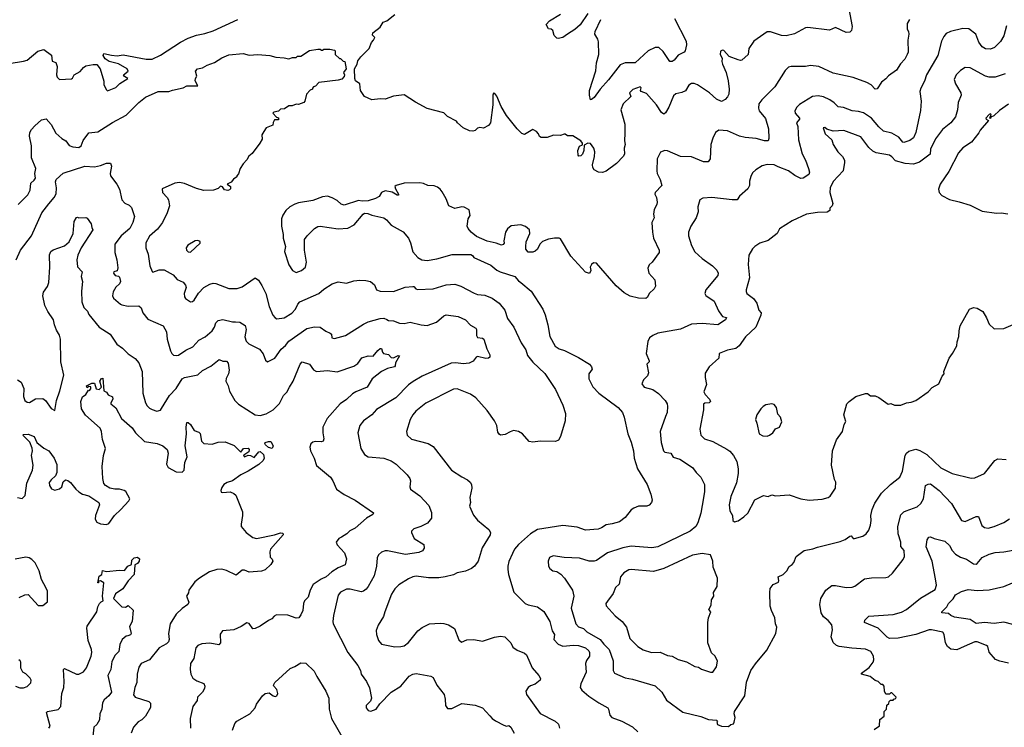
# Model space of a CAD drawing. Extents: x 1863017 to 1989460, y 394564 to 532820.
# Tile 107 of 213: x 1899903 to 1908100, y 503903 to 509794. Entities that reach past the tile are written whole.
import ezdxf

# ---------------------------------------------------------------- set-up
doc = ezdxf.new("R2010")
doc.units = 0

msp = doc.modelspace()

# ---------------------------------------------------------------- linework, layer by layer
at = {"layer": '0CON10XD'}
for points in [[(1906807.1, 509885), (1906833.8, 509736.2), (1906828.8, 509705), (1906815, 509690), (1906785, 509688), (1906695, 509728.8), (1906645, 509706.2), (1906465, 509728.6), (1906446, 509726), (1906354.6, 509675.4), (1906285, 509660), (1906245, 509662.5), (1906155, 509692.9), (1906127.3, 509692.7), (1906013.8, 509615), (1905974, 509555), (1905968.8, 509505), (1905915, 509456.7), (1905905, 509453.3), (1905885, 509458.8), (1905808.8, 509488.8), (1905765, 509536.7), (1905755, 509540), (1905737, 509533), (1905734, 509505), (1905751.2, 509475), (1905749.2, 509445), (1905754.5, 509424.5), (1905785.8, 509354.2), (1905801.9, 509285), (1905809.4, 509215), (1905807.1, 509175), (1905797, 509153), (1905775, 509130), (1905745, 509113.3), (1905705, 509131.9), (1905645, 509184.6), (1905545, 509252.5), (1905517, 509263), (1905495, 509261.9), (1905475, 509248), (1905445, 509202.5), (1905415, 509188.6), (1905365, 509177.5), (1905345, 509161.2), (1905307.5, 509065), (1905280.5, 509019.5), (1905265, 509008.8), (1905245, 509021.2), (1905204.3, 509085), (1905120.9, 509180.9), (1905077, 509197), (1905072.5, 509205), (1905076.4, 509226.4), (1905070, 509235), (1905007, 509213), (1904980, 509185), (1904990, 509155), (1904928, 509095), (1904908, 509045), (1904941.9, 508925), (1904940.6, 508850.6), (1904937.8, 508785), (1904942.9, 508755), (1904934.3, 508725), (1904937.1, 508675), (1904927.5, 508655), (1904873, 508597), (1904785, 508534), (1904755, 508522.2), (1904722.5, 508525), (1904686.7, 508545), (1904674.3, 508564.3), (1904672.5, 508585), (1904689.2, 508655), (1904692, 508695), (1904683.3, 508725), (1904655, 508762.5), (1904633.6, 508766.4), (1904601.7, 508748.3), (1904600, 508705), (1904590, 508675), (1904575, 508660), (1904558.3, 508658.3), (1904552.5, 508665), (1904550, 508705), (1904565, 508740), (1904588.3, 508751.7), (1904590, 508765), (1904575, 508786.7), (1904507.7, 508827.7), (1904465, 508826.7), (1904445, 508840), (1904435, 508840), (1904405, 508830), (1904347, 508833), (1904295, 508812.5), (1904243.9, 508813.9), (1904230.7, 508820.7), (1904222.5, 508845), (1904205, 508862.5), (1904175, 508880), (1904105, 508837.5), (1904085, 508847.5), (1904045, 508886.7), (1903957, 508997), (1903912.1, 509072.1), (1903875, 509157.5), (1903859.3, 509179.3), (1903848.3, 509181.7), (1903841.2, 509165), (1903841.2, 509085), (1903822.5, 508935), (1903805, 508912.5), (1903765, 508890), (1903735, 508897.5), (1903715, 508890), (1903695, 508872.5), (1903675, 508867.5), (1903648.3, 508868.3), (1903595, 508892.5), (1903547.5, 508935), (1903539.3, 508949.3), (1903465, 508987.5), (1903435, 509017.5), (1903295, 509053.8), (1903197.7, 509107.7), (1903105, 509170), (1903015, 509158.8), (1902945, 509133.3), (1902905, 509136.7), (1902835, 509127.5), (1902772.5, 509155), (1902740, 509205), (1902735, 509260), (1902700, 509285), (1902692.5, 509305), (1902690, 509385), (1902712.5, 509425), (1902718.3, 509451.7), (1902742.5, 509485), (1902812.5, 509555), (1902832.5, 509605), (1902850, 509625), (1902860, 509645), (1902840, 509665), (1902842.5, 509685), (1902905, 509732.5), (1902930, 509775), (1902960, 509785), (1903025, 509837.5)], [(1899815, 509430.8), (1899935, 509448.6), (1899965, 509458.1), (1900055, 509533.3), (1900105, 509545.8), (1900168.8, 509498.8), (1900175, 509450), (1900205, 509437.5), (1900215.8, 509404.2), (1900210, 509335), (1900216.4, 509316.4), (1900235, 509297.5), (1900335, 509302.5), (1900343, 509307), (1900357.5, 509335), (1900406.4, 509363.6), (1900433.6, 509396.4), (1900455, 509410), (1900515, 509422.5), (1900545, 509420), (1900573.9, 509383.9), (1900603, 509283), (1900602.5, 509255), (1900623, 509213), (1900635, 509202.5), (1900705, 509228.8), (1900738.3, 509261.7), (1900804, 509305), (1900775, 509320.8), (1900767.5, 509335), (1900806.2, 509365), (1900798, 509385), (1900725, 509427.3), (1900647.5, 509445), (1900615, 509467.5), (1900597.5, 509495), (1900605, 509512.5), (1900668.1, 509498.1), (1900715, 509493.9), (1900765, 509500.9), (1900955, 509464.8), (1901005, 509466.9), (1901075, 509500), (1901242.4, 509607.6), (1901305, 509640.6), (1901375, 509665.6), (1901445, 509678.9), (1901515, 509702.2), (1901718.8, 509795)], [(1907310, 509795), (1907292.5, 509762.5), (1907291.2, 509715), (1907302, 509695), (1907304.2, 509675), (1907296, 509625), (1907300, 509525), (1907292, 509505), (1907272, 509465), (1907235, 509426.2), (1907202, 509375), (1907135, 509326.2), (1907115, 509301.2), (1907077.3, 509272.7), (1907042.5, 509217.5), (1907025, 509215.8), (1906991.7, 509251.7), (1906955, 509272.5), (1906842.4, 509312.4), (1906675, 509349.1), (1906555, 509405.7), (1906487, 509413), (1906445, 509404.3), (1906326.1, 509403.9), (1906305, 509398.8), (1906275, 509371.2), (1906189.2, 509235), (1906082.4, 509127.6), (1906057.5, 509095), (1906053, 509057), (1906060, 509035), (1906110.9, 508970.9), (1906136.9, 508885), (1906140, 508805), (1906134.2, 508785.8), (1906105, 508784.5), (1906035, 508806.2), (1905943.6, 508813.6), (1905895, 508825.6), (1905795, 508869.4), (1905725, 508874), (1905695.9, 508854.1), (1905672.7, 508807.3), (1905657.1, 508755), (1905652.5, 508635), (1905635, 508612), (1905595, 508610.6), (1905495, 508651.5), (1905405, 508654), (1905295, 508702.5), (1905275, 508704), (1905238.3, 508691.7), (1905210.8, 508635), (1905207.5, 508535), (1905210, 508515), (1905236, 508465), (1905249.2, 508415), (1905193.8, 508355), (1905191.7, 508341.7), (1905204, 508314), (1905210.6, 508275), (1905207.1, 508255), (1905186.6, 508213.4), (1905180, 508175), (1905184.3, 508145), (1905167.1, 508105), (1905171.4, 508025), (1905180, 507975), (1905225.8, 507875.8), (1905226.2, 507855), (1905170, 507775), (1905145, 507752.5), (1905133.3, 507725), (1905141.2, 507685), (1905189.5, 507629.5), (1905197, 507577), (1905185, 507552.5), (1905142.5, 507515), (1905130, 507485), (1905115, 507473.8), (1905055, 507476.7), (1904985, 507492), (1904935, 507520), (1904869.3, 507579.3), (1904705, 507766.7), (1904680.7, 507769.3), (1904662.5, 507755), (1904652.5, 507735), (1904657.5, 507705), (1904647.5, 507682.5), (1904615, 507692.5), (1904492.5, 507825), (1904405, 507970), (1904395, 507976), (1904355, 507976.2), (1904306.7, 507966.7), (1904255, 507946.7), (1904233.3, 507925), (1904213.3, 507885), (1904195, 507867.5), (1904175, 507857.5), (1904135, 507860), (1904117.5, 507885), (1904117.5, 507905), (1904120, 507945), (1904151.2, 508015), (1904146.2, 508045), (1904115, 508073.8), (1904075, 508086), (1903995, 508078.8), (1903965, 508053.3), (1903948.8, 508025), (1903933, 507953), (1903937.5, 507935), (1903927, 507923), (1903915, 507917.5), (1903870, 507935), (1903795, 507950), (1903705, 507988), (1903661.2, 508025), (1903636.2, 508055), (1903628.8, 508075), (1903630, 508095), (1903637.5, 508135), (1903652.5, 508165), (1903645, 508210), (1903603, 508233), (1903585, 508236.2), (1903525, 508223.3), (1903475, 508243.3), (1903455, 508302.5), (1903421.2, 508361.2), (1903405, 508383.8), (1903381.2, 508401.2), (1903355, 508410.8), (1903300, 508415), (1903265, 508431.2), (1903235, 508436.2), (1903105, 508433.3), (1903036.1, 508413.9), (1903026.7, 508405), (1903032, 508385), (1903057.5, 508342.5), (1903057.5, 508332.5), (1903046.7, 508333.3), (1903005, 508356.9), (1902945, 508369.2), (1902916.7, 508355), (1902895, 508323.3), (1902865, 508306.7), (1902803.6, 508286.4), (1902755, 508283.3), (1902725, 508290), (1902605, 508250), (1902579.3, 508259.3), (1902545, 508288.8), (1902505, 508312), (1902465, 508324.2), (1902425, 508320.8), (1902345, 508290), (1902225, 508269.2), (1902195, 508258), (1902153.3, 508235), (1902120, 508205), (1902094.1, 508165.9), (1902083.8, 508135), (1902082, 508075), (1902095.8, 508005.8), (1902096, 507975), (1902117, 507907), (1902108.6, 507865), (1902143.4, 507753.4), (1902175.8, 507705.8), (1902205, 507690), (1902250, 507705), (1902284, 507735), (1902290.8, 507775), (1902274.2, 507875), (1902273.6, 507963.6), (1902296.7, 507995), (1902357.5, 508055), (1902385, 508072.5), (1902403.6, 508076.4), (1902555, 508052.5), (1902635, 508058), (1902686.7, 508085), (1902763.9, 508176.1), (1902775, 508182.5), (1902801.7, 508181.7), (1902835, 508167.5), (1902935.7, 508145.7), (1902958.3, 508128.3), (1902995, 508083.3), (1903095, 508026.7), (1903140, 507975), (1903156.4, 507936.4), (1903175, 507862.5), (1903216.7, 507815), (1903252.5, 507795), (1903295, 507790), (1903375, 507801.9), (1903505, 507840.6), (1903658.1, 507838.1), (1903672.3, 507832.3), (1903685, 507814.2), (1903825, 507749.2), (1903875, 507709.2), (1903904.4, 507694.4), (1904025, 507656.2), (1904055, 507621.2), (1904076.5, 507606.5), (1904160, 507535), (1904259.2, 507385), (1904278.3, 507338.3), (1904300, 507255), (1904315.5, 507155.5), (1904362, 507075), (1904395, 507053.1), (1904438.9, 507038.9), (1904555, 506982.5), (1904646.2, 506925), (1904663.8, 506905), (1904668, 506885), (1904640.8, 506845), (1904641.4, 506805), (1904675, 506736.2), (1904723.6, 506683.6), (1904885.6, 506565.6), (1904921.2, 506525), (1904936, 506486), (1904966.2, 506345), (1904995, 506277.5), (1905014.4, 506204.4), (1905019.2, 506145), (1905047.1, 506055), (1905126.2, 505925), (1905158.8, 505845), (1905168.8, 505795), (1905163.3, 505775), (1905145, 505753.3), (1905125, 505743.8), (1905055, 505744.2), (1905015, 505728.1), (1904995, 505712.5), (1904945, 505649.2), (1904897.4, 505612.6), (1904835, 505595.8), (1904785, 505590), (1904746.4, 505563.6), (1904717.9, 505552.1), (1904615, 505543.3), (1904545, 505569.4), (1904425, 505582.5), (1904215, 505549.5), (1904155.7, 505515), (1904055.9, 505424.1), (1904023.5, 505385), (1904005, 505351.2), (1903975, 505282.5), (1903965.8, 505245), (1903966.1, 505216.1), (1903972, 505175), (1904018, 505028), (1904111.2, 504935), (1904135, 504923.1), (1904215, 504905.8), (1904266.8, 504866.8), (1904317.1, 504785), (1904335.6, 504705), (1904355.6, 504675), (1904350, 504635), (1904385, 504595.8), (1904425, 504579.4), (1904515, 504586.4), (1904555, 504583.6), (1904613.8, 504565), (1904640.5, 504540.5), (1904648, 504525), (1904646.2, 504495), (1904621.6, 504458.4), (1904613.7, 504435), (1904618.1, 504361.9), (1904574.4, 504265), (1904569.2, 504235), (1904583.4, 504213.4), (1904641.4, 504161.4), (1904725.6, 504105.6)], [(1904634.3, 509845), (1904569.8, 509750.2), (1904525, 509711.4), (1904465, 509672.5), (1904425, 509646), (1904385, 509636.7), (1904375, 509640), (1904352.3, 509662.3), (1904341.2, 509705), (1904327.5, 509715), (1904305, 509718.8), (1904286.2, 509755), (1904314.6, 509785.4), (1904405, 509840.8)], [(1905354.6, 509804.6), (1905452, 509615), (1905454, 509585), (1905444.1, 509535.9), (1905435, 509523.3), (1905385, 509498.8), (1905352.7, 509457.3), (1905335, 509446.2), (1905315, 509446.7), (1905259.2, 509529.2), (1905225, 509562.9), (1905195, 509563.1), (1905136, 509534), (1905025.8, 509435), (1904943.9, 509436.1), (1904902.2, 509417.8), (1904805, 509293.3), (1904735, 509217.1), (1904685, 509146), (1904665, 509128.8), (1904655, 509127.5), (1904645.6, 509165), (1904645.7, 509205.7), (1904700.5, 509369.5), (1904706.2, 509435), (1904726, 509505), (1904720.9, 509610.9), (1904715, 509632.5), (1904690, 509675), (1904693.8, 509695), (1904742.5, 509795)], [(1908118.2, 509741.8), (1908095, 509658.8), (1908067.8, 509612.2), (1908017.3, 509562.7), (1907985, 509547.9), (1907945, 509550.8), (1907915, 509568.1), (1907887.6, 509607.6), (1907863.8, 509673.8), (1907805, 509717.8), (1907755, 509720.5), (1907652.5, 509695), (1907615, 509678), (1907596, 509655), (1907577.5, 509615), (1907546.7, 509495), (1907452.2, 509335), (1907436.2, 509283.8), (1907404.3, 509225), (1907398.1, 509195), (1907407.1, 509115), (1907403.1, 509036.9), (1907362.5, 508855), (1907345, 508810.6), (1907315, 508789.6), (1907265, 508771.5), (1907255, 508774.4), (1907221.9, 508815), (1907165, 508848.1), (1907095, 508867.1), (1907055, 508901.8), (1906995.3, 508975.3), (1906928, 509018), (1906885, 509030.9), (1906835, 509036.7), (1906762.2, 509062.2), (1906717.9, 509067.9), (1906685, 509102.5), (1906648, 509128), (1906595, 509150.6), (1906550.9, 509160.9), (1906504.6, 509155.4), (1906395, 509087.5), (1906372.5, 509065), (1906355.7, 509035), (1906358.6, 509015), (1906394.4, 508975), (1906394.4, 508965), (1906370.5, 508935), (1906382.5, 508905), (1906387.1, 508795), (1906416.6, 508676.6), (1906445.6, 508625), (1906471.4, 508555), (1906478.1, 508525), (1906473.6, 508506.4), (1906426, 508474), (1906405, 508471.8), (1906356.9, 508496.9), (1906305, 508535.4), (1906218.2, 508568.2), (1906185, 508584.5), (1906125, 508588.9), (1906085, 508576.9), (1906032, 508545), (1906005, 508518), (1905990.3, 508489.7), (1905980, 508450), (1905980, 508415), (1905965.8, 508385), (1905896.7, 508325), (1905875.5, 508294.5), (1905835, 508293.2), (1905665, 508313.4), (1905591.3, 508308.7), (1905566.2, 508295), (1905550, 508235), (1905551.2, 508195), (1905536.2, 508145), (1905490, 508075), (1905470, 508025), (1905470.8, 507995), (1905495.7, 507915), (1905525, 507862), (1905584, 507805), (1905672, 507745), (1905707.8, 507707.8), (1905719.4, 507685), (1905714.3, 507665), (1905615.8, 507545), (1905607.5, 507515), (1905615, 507498.8), (1905685, 507451.9), (1905721.2, 507371.2), (1905745, 507333.3), (1905755, 507323.8), (1905786.2, 507315), (1905780, 507295), (1905715, 507254.3), (1905584.5, 507265.5), (1905495, 507258.1), (1905405, 507217.8), (1905215, 507184.2), (1905174.4, 507165.6), (1905146.7, 507145), (1905133.3, 507115), (1905120, 507015), (1905143.8, 506955), (1905142.5, 506945), (1905124.3, 506925), (1905138, 506855), (1905129.7, 506830.3), (1905096.7, 506795), (1905081.7, 506761.7), (1905102.5, 506735), (1905174.3, 506714.3), (1905222.6, 506682.6), (1905277.5, 506625), (1905294.2, 506595), (1905297.5, 506575), (1905292.5, 506525), (1905280.5, 506490.5), (1905234.4, 506365), (1905243.3, 506275), (1905263.1, 506205), (1905275, 506193.8), (1905324.3, 506184.3), (1905343.3, 506153.3), (1905398.8, 506135), (1905503.8, 506065), (1905533.8, 506025), (1905575, 505986.7), (1905604, 505925), (1905604.3, 505865), (1905596.4, 505813.6), (1905574.4, 505685), (1905550, 505605), (1905530.8, 505575), (1905485, 505535.7), (1905215, 505405.6), (1905165, 505398.1), (1904995, 505410), (1904925, 505398.5), (1904796.2, 505355), (1904705, 505291.9), (1904685, 505285.6), (1904645, 505286.7), (1904565, 505310), (1904435, 505315.8), (1904345, 505329.2), (1904314.3, 505315.7), (1904304, 505285), (1904306.2, 505245), (1904316.1, 505226.1), (1904342.5, 505205), (1904375, 505200), (1904408.7, 505178.7), (1904440, 505145), (1904505.4, 505045.4), (1904515.5, 504995), (1904495.5, 504895), (1904533.5, 504765), (1904555, 504738.8), (1904595.7, 504725), (1904625, 504696.7), (1904735.5, 504635), (1904765.4, 504595), (1904811.9, 504551.9), (1904842.8, 504455), (1904842.9, 504375), (1904855, 504354), (1904945, 504314.3), (1905005, 504302.5), (1905195, 504247.5), (1905250, 504195), (1905288.3, 504128.3), (1905425, 504028), (1905575, 503994), (1905637, 503967), (1905705, 503962.5), (1905712.5, 503955), (1905706.7, 503945), (1905712.5, 503925), (1905745, 503912.5), (1905805, 503910)], [(1899890.8, 508255), (1899970, 508335), (1899989.5, 508375), (1899995.5, 508434.5), (1900025, 508457.5), (1900035.6, 508475), (1900028.5, 508515), (1900037.1, 508555), (1900000.6, 508645), (1900001.1, 508745), (1899984.3, 508825), (1899988.6, 508855), (1900000.9, 508879.1), (1900028.3, 508911.7), (1900085, 508961.2), (1900125, 508970), (1900165, 508921.2), (1900205, 508850.8), (1900254, 508805), (1900286.6, 508786.6), (1900315, 508748), (1900345.4, 508735.4), (1900395, 508730), (1900415.6, 508745), (1900430.9, 508789.1), (1900477.8, 508852.2), (1900555, 508861.9), (1900675, 508939.4), (1900790.7, 508999.3), (1900895, 509104.4), (1900950.7, 509149.3), (1901055, 509195.8), (1901145, 509195.6), (1901175, 509208.6), (1901264.1, 509225.9), (1901295.6, 509244.4), (1901386.7, 509243.3), (1901364.2, 509284.2), (1901365.8, 509304.2), (1901376.7, 509325), (1901366.7, 509365), (1901383.3, 509385), (1901425, 509394.2), (1901463.4, 509416.6), (1901525, 509437.5), (1901585, 509475.8), (1901645, 509502.9), (1901765, 509512), (1901815, 509498.8), (1901885, 509503.3), (1901985, 509496.7), (1902035, 509482.5), (1902105, 509477.5), (1902145, 509467.5), (1902175, 509480), (1902205, 509480), (1902215, 509490), (1902245, 509490), (1902315, 509537.5), (1902385, 509550), (1902405, 509550), (1902415, 509540), (1902425, 509540), (1902435, 509550), (1902485, 509550), (1902525, 509540), (1902530, 509535), (1902530, 509505), (1902565, 509470), (1902575, 509470), (1902595, 509450), (1902610, 509445), (1902620, 509385), (1902600, 509355), (1902607.5, 509335), (1902605, 509320), (1902585, 509300), (1902555, 509290), (1902395, 509270), (1902365, 509240), (1902350, 509235), (1902340, 509225), (1902340, 509215), (1902321.7, 509208.3), (1902290, 509175), (1902277.5, 509115), (1902270, 509105), (1902225, 509087.5), (1902205, 509090), (1902171.7, 509078.3), (1902143.6, 509076.4), (1902107, 509053), (1902075, 509050), (1902057, 509033), (1902020, 509025), (1902010, 509015), (1902041.7, 508981.7), (1902058.3, 508978.3), (1902058.3, 508961.7), (1902025, 508960), (1902013, 508937), (1902010, 508915), (1901955, 508892.5), (1901936.7, 508863.3), (1901920, 508835), (1901921.7, 508798.3), (1901902.5, 508765), (1901839.3, 508680.7), (1901810.7, 508659.3), (1901793, 508627), (1901762.5, 508595), (1901740, 508555), (1901725, 508510), (1901710, 508495), (1901710, 508485), (1901683.6, 508466.4), (1901665, 508442.5), (1901630, 508425), (1901658.8, 508405), (1901659.2, 508385), (1901651.1, 508378.9), (1901635, 508373.5), (1901607.8, 508377.8), (1901593, 508403), (1901575, 508407.5), (1901555, 508387.5), (1901516.1, 508373.9), (1901435, 508370.8), (1901375, 508388), (1901275, 508430), (1901235, 508438), (1901195, 508433.8), (1901090, 508385), (1901093.3, 508355), (1901131.2, 508315), (1901141.2, 508295), (1901150, 508245), (1901131.4, 508185), (1901091.4, 508105), (1901049.8, 508050.2), (1900985, 507992), (1900952.6, 507937.4), (1900954.2, 507895.8), (1900972.1, 507842.1), (1900986.2, 507743.8), (1901005, 507697.5), (1901012.3, 507692.3), (1901065, 507711.4), (1901105, 507710.8), (1901180.3, 507670.3), (1901215, 507632.5), (1901265, 507610), (1901284.3, 507585), (1901288.1, 507565), (1901272.5, 507515), (1901275, 507487.5), (1901285, 507472), (1901325, 507446.2), (1901341.7, 507448.3), (1901355, 507458.8), (1901391.7, 507518.3), (1901436, 507565), (1901485, 507592.9), (1901515, 507600), (1901535, 507597.1), (1901645, 507555.6), (1901715, 507555.6), (1901755, 507571.4), (1901865, 507646.2), (1901891.2, 507625), (1901920.3, 507580.3), (1901952.5, 507515), (1901980.6, 507405), (1902010, 507335), (1902030.9, 507310.9), (1902045, 507304), (1902105, 507312), (1902168.9, 507351.1), (1902200.6, 507385), (1902218.6, 507425), (1902235, 507445.8), (1902394.5, 507515.5), (1902435, 507552), (1902505, 507595.8), (1902555, 507611.2), (1902625, 507602), (1902685, 507620.8), (1902735, 507625.8), (1902785, 507624.2), (1902824.2, 507614.2), (1902855.8, 507585.8), (1902873.3, 507545), (1902905, 507532.9), (1903015, 507531.4), (1903112.9, 507567.1), (1903175, 507573.1), (1903185, 507572), (1903202.1, 507552.1), (1903215, 507547.5), (1903345.7, 507554.3), (1903455, 507586.9), (1903525, 507592.5), (1903575, 507575.7), (1903686.8, 507516.8), (1903715, 507507.1), (1903775, 507500.6), (1903836.2, 507475), (1903894.5, 507434.5), (1903942.5, 507375), (1903965, 507306.7), (1904017.5, 507235), (1904078.6, 507105), (1904116.7, 507045), (1904129.8, 506999.8), (1904175, 506942.9), (1904275, 506848), (1904364, 506715), (1904425.8, 506585), (1904446, 506515), (1904444, 506455), (1904405.8, 506324.2), (1904387.7, 506292.3), (1904365, 506283.3), (1904235, 506286.2), (1904175, 506277.5), (1904145, 506282.5), (1904088.8, 506345), (1904056.4, 506366.4), (1904015, 506374.3), (1903987.5, 506362.5), (1903945, 506340.8), (1903906.4, 506336.4), (1903895, 506342.5), (1903885, 506360), (1903876.7, 506415), (1903856.7, 506455), (1903795, 506540), (1903700, 506645), (1903655, 506676.5), (1903545, 506720), (1903515, 506719.4), (1903285, 506602.9), (1903202, 506535), (1903175.8, 506505), (1903154.3, 506465), (1903122.5, 506365), (1903128, 506335), (1903165, 506300.8), (1903304.4, 506264.4), (1903345, 506240), (1903498.8, 506045), (1903585, 505988.8), (1903632.3, 505962.3), (1903653.3, 505945), (1903663.8, 505925), (1903666.1, 505893.9), (1903650, 505815), (1903655.8, 505775), (1903646.7, 505745), (1903680.3, 505670.3), (1903715, 505628.8), (1903809.5, 505549.5), (1903823.3, 505525), (1903818.8, 505505), (1903753.2, 505396.8), (1903719.2, 505285), (1903690, 505245), (1903665, 505224), (1903615, 505204.2), (1903545, 505188.6), (1903515, 505171.9), (1903445, 505154.4), (1903391.7, 505148.3), (1903307, 505147), (1903205, 505160), (1903175, 505154.4), (1903141.2, 505138.8), (1903060.2, 505089.8), (1903025.5, 505054.5), (1902998.3, 505011.7), (1902942.9, 504865), (1902930.8, 504825), (1902887.3, 504752.7), (1902872.3, 504707.7), (1902874, 504675), (1902890.8, 504625), (1902915, 504594), (1903025, 504574.2), (1903075.7, 504574.3), (1903105, 504582.5), (1903139.8, 504610.2), (1903218, 504705), (1903255, 504734.2), (1903315, 504764.2), (1903405, 504770.8), (1903435, 504767.5), (1903472.5, 504755), (1903523.3, 504725), (1903560.5, 504630.5), (1903580.7, 504610.7), (1903625, 504632), (1903685, 504634.2), (1903755, 504620.8), (1903855, 504654.3), (1903905, 504661.4), (1903942.5, 504655), (1903991.2, 504605), (1904009.7, 504569.7), (1904045.5, 504545.5), (1904105, 504520), (1904122, 504505), (1904168.9, 504398.9), (1904226.2, 504335)], [(1908107.7, 509342.3), (1908025, 509314.4), (1907975, 509314.4), (1907945, 509323.1), (1907815, 509392.9), (1907775, 509395.8), (1907735, 509372.5), (1907698.6, 509335), (1907683.1, 509295), (1907695, 509261.2), (1907738, 509185), (1907740.8, 509165), (1907715.8, 509104.2), (1907711.9, 509045), (1907693.1, 508985), (1907655.8, 508935), (1907585, 508880.8), (1907527.9, 508802.1), (1907486.9, 508715), (1907482.2, 508675), (1907395, 508608.1), (1907345, 508592.1), (1907275, 508596.1), (1907195, 508619.2), (1907165, 508653.8), (1907145, 508665.8), (1907034.4, 508684.4), (1907005, 508700.8), (1906971.1, 508731.1), (1906905, 508820), (1906765, 508870.8), (1906675, 508867.5), (1906623, 508883), (1906605, 508897.5), (1906592.5, 508895), (1906607.5, 508845), (1906663, 508793), (1906676, 508755)], [(1908135, 509090), (1908060.9, 509039.1), (1908013.3, 508995), (1907988.3, 508981.7), (1907985, 508972.5), (1907980, 508975), (1907990, 509005), (1907985, 509010), (1907975, 509006.2), (1907947.5, 508975), (1907950, 508965), (1907967.5, 508955), (1907900, 508875), (1907888, 508852), (1907826.2, 508775), (1907754, 508726), (1907720, 508685), (1907639.7, 508530.3), (1907566.2, 508425), (1907553, 508383), (1907557.5, 508355), (1907579.3, 508329.3), (1907645, 508296.7), (1907725, 508278.8), (1907815, 508248.8), (1907915, 508201.2), (1908034.2, 508184.2), (1908073.6, 508186.4), (1908128.3, 508178.3)], [(1906676, 508755), (1906713.8, 508695), (1906753.8, 508655), (1906768.8, 508625), (1906770, 508605), (1906759.2, 508535), (1906675, 508446.2), (1906650, 508395), (1906648, 508355), (1906672, 508265), (1906666.7, 508245), (1906647.5, 508225), (1906647.5, 508205), (1906625, 508192), (1906545, 508188.9), (1906454.3, 508175.7), (1906335, 508120), (1906228.3, 508051.7), (1906210, 508015), (1906135, 507956.7), (1906065, 507933.3), (1906022.5, 507905), (1906005, 507887.5), (1905973.3, 507835), (1905968.8, 507755), (1905980, 507645), (1905950, 507545), (1905950.7, 507530.7), (1905956.7, 507515), (1906012.1, 507472.1), (1906040, 507435), (1906058, 507375), (1906076.2, 507355), (1906073.1, 507335), (1906032.5, 507235), (1905946.2, 507155), (1905892.1, 507077.9), (1905865, 507057.5), (1905795, 507043.8), (1905727.5, 507015), (1905723.6, 506976.4), (1905643.8, 506905), (1905609.3, 506850.7), (1905610, 506815), (1905621.7, 506758.3), (1905599.2, 506695), (1905609.4, 506675), (1905645.7, 506635), (1905654, 506615), (1905644.3, 506605.7), (1905607.1, 506602.9), (1905595.9, 506594.1), (1905596, 506545), (1905566.2, 506385), (1905573.6, 506336.4), (1905603.6, 506303.6), (1905675, 506282.9), (1905789.7, 506219.7), (1905815, 506200.8), (1905845.8, 506165), (1905874.2, 506115), (1905885.6, 506055), (1905885.6, 506015), (1905870.5, 505939.5), (1905824.4, 505825), (1905810.8, 505755), (1905816.2, 505705), (1905837.5, 505667.5), (1905840, 505625), (1905855, 505613.3)], [(1899874.3, 507795), (1899910, 507875), (1900001.4, 507995), (1900086.7, 508185), (1900145, 508261.4), (1900189.5, 508315), (1900206.2, 508345), (1900209.1, 508395), (1900201.4, 508445), (1900205.7, 508464.3), (1900264.5, 508515.5), (1900445, 508573.5), (1900525, 508569.4), (1900575, 508579.4), (1900625, 508600), (1900659.5, 508599.5), (1900667.5, 508575), (1900655.6, 508515), (1900659.4, 508495), (1900712.9, 508425), (1900733.8, 508383.8), (1900754.6, 508295), (1900777.7, 508267.7), (1900815, 508249.1), (1900835, 508231.5), (1900858.5, 508155), (1900846.5, 508105), (1900818.9, 508055), (1900749.1, 507995), (1900695.7, 507925), (1900695.6, 507855), (1900711.9, 507795), (1900721.2, 507728.8), (1900715.9, 507704.1), (1900687.5, 507695), (1900684.3, 507685), (1900698, 507665), (1900725, 507659.2), (1900735, 507650), (1900742.2, 507615), (1900735, 507596), (1900705, 507566), (1900681.4, 507528.6), (1900676.7, 507495), (1900682.9, 507475), (1900741.2, 507425), (1900755, 507420), (1900805, 507409.1), (1900895, 507412.5), (1900913.8, 507395), (1900928, 507355), (1900969.7, 507299.7), (1901098.8, 507245), (1901125.8, 507195), (1901131.9, 507135), (1901157.9, 507037.9), (1901170, 507015), (1901185, 507002), (1901205, 506998), (1901225, 507002.5), (1901286, 507044), (1901345, 507071.9), (1901394.1, 507125.9), (1901446.8, 507153.2), (1901506.8, 507203.2), (1901525.3, 507234.7), (1901535, 507271.2), (1901555, 507288.6), (1901595, 507299.4), (1901675, 507279.5), (1901699.3, 507279.3), (1901735.9, 507275.9), (1901779.1, 507249.1), (1901789.6, 507215), (1901777.1, 507155), (1901789.1, 507119.1), (1901810, 507095), (1901900.7, 507050.7), (1901931.4, 507011.4), (1901948.8, 506958.8), (1901965, 506946.2), (1902028.1, 506975), (1902078.9, 507051.1), (1902115, 507080.7), (1902143, 507117), (1902295, 507222), (1902356.4, 507236.4), (1902405, 507235.6), (1902450.6, 507200.6), (1902488.8, 507185), (1902498, 507175), (1902502.5, 507145), (1902525, 507140.8), (1902615, 507164.2), (1902765, 507260), (1902805, 507278.5), (1902903.1, 507306.9), (1902935, 507308.5), (1902958.5, 507298.5), (1902975, 507290.6), (1903015, 507286.9), (1903065, 507266.7), (1903105, 507264.4), (1903155, 507277.1), (1903245, 507253.1), (1903295, 507248.1), (1903374.1, 507275.9), (1903435, 507328.5), (1903455, 507337.5), (1903555, 507324.4), (1903615, 507294.4), (1903655, 507251.9), (1903700, 507225), (1903707.5, 507215), (1903705.6, 507165), (1903715, 507147.5), (1903755, 507143.8), (1903768, 507135), (1903792.9, 507055), (1903816, 507004), (1903816.2, 506985), (1903805, 506976.2), (1903785, 506973.3), (1903715, 506990), (1903704.1, 506985.9), (1903679.3, 506950.7), (1903645, 506933.3), (1903595, 506930), (1903535, 506938.1), (1903495, 506934.4), (1903255, 506825.6), (1903177.7, 506782.3), (1903141.4, 506755), (1903034.6, 506645.4), (1902875, 506547.5), (1902835, 506504), (1902766.2, 506455), (1902734.2, 506415), (1902717.1, 506355), (1902742.9, 506225), (1902773, 506173), (1902805, 506154), (1902935, 506144.3), (1902995, 506120.8), (1903038.8, 506095), (1903128.8, 506005), (1903151.2, 505975), (1903156, 505955), (1903150, 505905), (1903157.5, 505885), (1903235, 505828.8), (1903308.9, 505748.9), (1903332.1, 505692.1), (1903330.8, 505645), (1903298.3, 505601.7), (1903242.5, 505575)], [(1899886.1, 506796.1), (1899915.7, 506775.7), (1899937.5, 506725), (1899936.4, 506656.4), (1899947.5, 506625), (1899965, 506610), (1899985, 506606.7), (1900035, 506637.5), (1900095, 506639.2), (1900118, 506625), (1900165, 506556.7), (1900195, 506540), (1900209.4, 506625), (1900236.5, 506705), (1900271.1, 506835), (1900245.6, 506945), (1900242.2, 507135), (1900235, 507168.6), (1900210.2, 507210.2), (1900193.1, 507255), (1900186, 507295), (1900138.2, 507365), (1900113.8, 507415), (1900096.5, 507495), (1900101.4, 507525), (1900135, 507574), (1900145, 507607.5), (1900153.6, 507735), (1900152.1, 507837.9), (1900163.3, 507865), (1900181.2, 507878.8), (1900275, 507911.4), (1900315.3, 507944.7), (1900347.3, 508015), (1900358, 508115), (1900375, 508147.5), (1900385, 508150), (1900395, 508143.3), (1900455, 508147.5), (1900465, 508142.5), (1900498, 508095), (1900504, 508064), (1900511.2, 508045), (1900416.4, 507895), (1900387.8, 507835), (1900378.9, 507795), (1900385, 507736.7), (1900424, 507695), (1900414.3, 507655), (1900425.6, 507615), (1900416.7, 507535), (1900421.9, 507445), (1900437.3, 507397.3), (1900467, 507367), (1900479.7, 507339.7), (1900565.6, 507235.6), (1900655.7, 507175.7), (1900712.4, 507092.4), (1900758.5, 507058.5), (1900805, 507012), (1900865, 506972.5), (1900896.3, 506936.3), (1900921.9, 506865), (1900928.6, 506685), (1900949.4, 506605), (1900965, 506578), (1900985, 506560), (1901005, 506547.5), (1901045, 506536), (1901075, 506543.8), (1901085, 506556.2), (1901150, 506665), (1901205.7, 506725), (1901256.2, 506805), (1901275, 506815.7), (1901385, 506838.6), (1901426.4, 506873.6), (1901495, 506910.6), (1901565, 506964), (1901595, 506951.2), (1901625, 506950), (1901638, 506935), (1901647.1, 506875), (1901640.6, 506845), (1901621.7, 506808.3), (1901618.6, 506785), (1901639.2, 506745), (1901650.2, 506700.2), (1901695, 506623.3), (1901725, 506592), (1901864.5, 506504.5), (1901905, 506499.5), (1901955, 506512.1), (1902012.8, 506547.2), (1902065, 506597.5), (1902100, 506665), (1902127.3, 506692.7), (1902150.6, 506735), (1902179.5, 506785), (1902237.5, 506925), (1902255, 506946), (1902315, 506926.2), (1902347.9, 506877.9), (1902375, 506864.2), (1902465, 506874.3), (1902545, 506861.9), (1902685, 506908.6), (1902718.9, 506931.1), (1902752.3, 506977.7), (1902804.5, 506995.5), (1902845, 506993.8), (1902885, 507040.8), (1902905, 507055.8), (1902915, 507056.2), (1902924, 507025), (1902933.3, 507015), (1902975, 507006.2), (1902995, 506981.2), (1903015, 506978.8), (1903055, 506998), (1903065, 506996.7), (1903033.1, 506936.9), (1903028.3, 506911.7), (1903023.3, 506905), (1902965, 506890), (1902915.7, 506865), (1902838.1, 506805), (1902795, 506734.3), (1902700.8, 506695), (1902675, 506679.1), (1902625, 506631.5), (1902570, 506595), (1902462, 506475), (1902427.9, 506402.1), (1902426.9, 506355), (1902434.2, 506305), (1902428.8, 506285), (1902415, 506278.6), (1902365, 506281.9), (1902345, 506275.8), (1902328.3, 506261.7), (1902319.4, 506235), (1902323.1, 506205), (1902354.3, 506145), (1902373, 506083), (1902490, 505985), (1902510, 505955), (1902540, 505885), (1902605, 505840.8), (1902696.2, 505795), (1902848.8, 505688.8), (1902844, 505675), (1902790.8, 505645), (1902695, 505560.8), (1902651.2, 505538.8), (1902627.3, 505512.7), (1902582.5, 505485), (1902561.2, 505475), (1902536.7, 505445), (1902545, 505423.3), (1902606, 505355), (1902624, 505305), (1902613.3, 505255), (1902555, 505230.6), (1902502.7, 505197.3), (1902455, 505156.5), (1902412.8, 505137.2), (1902347.2, 505092.8), (1902322.5, 505045), (1902304.2, 504985.8), (1902274, 504955), (1902265.8, 504935), (1902259.4, 504875), (1902245, 504838.8), (1902226.8, 504813.2), (1902205, 504811.4), (1902135, 504837.5), (1902041.4, 504838.6), (1902022.3, 504827.7), (1902003.6, 504806.4), (1901975, 504793.3), (1901905, 504743.8), (1901865, 504726.2), (1901845, 504723.3), (1901815, 504767.5), (1901795, 504772.5), (1901748.3, 504741.7), (1901685, 504715.8), (1901593, 504707), (1901572.1, 504677.9), (1901576.2, 504605), (1901561.7, 504588.3), (1901485, 504604.2), (1901420.8, 504599.2), (1901385, 504583.3), (1901370, 504565), (1901353.3, 504475), (1901326.2, 504435), (1901321.2, 504385), (1901328.8, 504345), (1901345, 504312.5), (1901379.3, 504289.3), (1901435, 504267.5), (1901443.3, 504245), (1901441.2, 504225), (1901426.2, 504195), (1901383.8, 504155), (1901380, 504125), (1901346, 504075), (1901321.2, 503975), (1901326.1, 503896.1)], [(1901325, 507860), (1901405, 507932.5), (1901406.4, 507946.4), (1901386.1, 507956.1), (1901365, 507953.3), (1901304.3, 507915.7), (1901290, 507895), (1901291.2, 507875), (1901305, 507862), (1901325, 507860)], [(1905855, 505613.3), (1905885, 505623.3), (1905932.5, 505655), (1905963.9, 505686.1), (1906022.3, 505797.7), (1906095, 505833.8), (1906135, 505823.3), (1906165, 505838.8), (1906195, 505830), (1906309.5, 505839.5), (1906405, 505804), (1906475, 505794), (1906585, 505801.2), (1906635, 505816.7), (1906651.7, 505828.3), (1906696, 505895), (1906696.7, 505945), (1906686.2, 505965), (1906660.8, 506085), (1906668.8, 506205), (1906703, 506297), (1906753.6, 506366.4), (1906767.5, 506425), (1906781.7, 506448.3), (1906763.3, 506505), (1906790, 506595), (1906807.5, 506615), (1906865, 506656.7), (1906945, 506682.5), (1906961.7, 506681.7), (1906985, 506662.5), (1907025, 506662.5), (1907055, 506647.5), (1907133.6, 506593.6), (1907155, 506597.5), (1907186.4, 506583.6), (1907240, 506585), (1907285, 506603.3), (1907325, 506608.8), (1907365, 506623.3), (1907467.5, 506695), (1907499.3, 506730.7), (1907556.4, 506763.6), (1907582.5, 506825), (1907600, 506845), (1907597.5, 506865), (1907640, 506975), (1907670, 507015), (1907705, 507080), (1907707, 507113), (1907723, 507157), (1907723.3, 507205), (1907732.5, 507245), (1907810, 507385), (1907845, 507397.5), (1907875, 507393.3), (1907922.5, 507365), (1907953.3, 507313.3), (1907975, 507260), (1908015, 507220), (1908095, 507223.3), (1908175, 507256.7)], [(1899885, 505817.5), (1899925, 505807.5), (1899947.7, 505832.3), (1899963.1, 505935), (1900010.9, 506045), (1900016.2, 506085), (1900000.8, 506165), (1900010.4, 506205), (1900006.9, 506226.9), (1899987.3, 506277.3), (1899930, 506335), (1899935, 506340), (1899975, 506342.5), (1900022.5, 506325), (1900046.2, 506275), (1900105, 506226.2), (1900145, 506204), (1900191.4, 506145), (1900211.3, 506091.3), (1900213.1, 506025), (1900202.4, 505997.6), (1900165, 505964.3), (1900148.8, 505941.2), (1900151.8, 505915), (1900168.8, 505888.8), (1900195, 505877.8), (1900235, 505887.5), (1900254, 505905), (1900265, 505947.5), (1900285, 505963.3), (1900305, 505958.8), (1900325, 505940), (1900370, 505885), (1900395, 505864.2), (1900427.5, 505845), (1900480.3, 505830.3), (1900562.5, 505775), (1900568.9, 505755), (1900535.6, 505665), (1900531.4, 505635), (1900545, 505612), (1900575, 505598.1), (1900625, 505591.4), (1900645, 505600.8), (1900692.9, 505667.1), (1900745.8, 505715), (1900812.4, 505787.6), (1900821.4, 505805), (1900788, 505865), (1900774.4, 505874.4), (1900735, 505885.6), (1900694.1, 505885.9), (1900655, 505894.3), (1900618.8, 505915), (1900603.6, 505933.6), (1900594.5, 505974.5), (1900589.2, 506075), (1900600, 506165), (1900618.1, 506225), (1900592.2, 506297.8), (1900584, 506365), (1900573.1, 506393.1), (1900450.7, 506500.7), (1900418.8, 506555), (1900413.3, 506615), (1900426.2, 506655), (1900455, 506673.3), (1900475, 506710), (1900485, 506707.5), (1900495, 506720), (1900495, 506737.5), (1900478.3, 506741.7), (1900465, 506730), (1900460, 506745), (1900505, 506766.7), (1900525, 506766.7), (1900540.6, 506720.6), (1900565, 506716), (1900583.3, 506735), (1900570, 506785), (1900585, 506806.7), (1900595, 506810), (1900603.3, 506705), (1900625, 506692.5), (1900640.8, 506670.8), (1900676.7, 506655), (1900677.5, 506635), (1900661.2, 506605), (1900663.3, 506595), (1900703, 506563), (1900750.8, 506475), (1900838.8, 506395), (1900867.1, 506355), (1900942.8, 506282.8), (1901046.6, 506266.6), (1901095, 506246), (1901132, 506215), (1901140, 506185), (1901125.8, 506095), (1901140, 506065), (1901205, 506030), (1901255, 506026.7), (1901271.2, 506045), (1901278.8, 506108.8)], [(1906125, 506326.7), (1906145, 506333.8), (1906173.8, 506355), (1906195, 506386.7), (1906229.3, 506400.7), (1906247.5, 506445), (1906236.7, 506485), (1906215, 506510), (1906205, 506566.7), (1906185, 506590), (1906165, 506596.7), (1906115, 506588.8), (1906093.3, 506575), (1906073.3, 506555), (1906041.2, 506505), (1906028.8, 506465), (1906041.2, 506435), (1906060, 506345), (1906089.3, 506329.3), (1906125, 506326.7)], [(1901278.8, 506108.8), (1901296.8, 506155), (1901280.8, 506245), (1901291.5, 506345), (1901288.1, 506401.9), (1901295, 506440), (1901305, 506440), (1901325, 506423.3), (1901356.7, 506375), (1901395, 506360), (1901405, 506350), (1901417.5, 506285), (1901435.6, 506265.6), (1901505, 506261.2), (1901555, 506275.8), (1901615, 506278.6), (1901688.3, 506248.3), (1901745, 506193.3), (1901766.7, 506225), (1901805, 506225.8), (1901814, 506215), (1901810, 506195), (1901770, 506170), (1901766.7, 506165), (1901775, 506153.8), (1901805, 506169.2), (1901825.4, 506165.4), (1901855, 506148.8), (1901893.6, 506196.4), (1901905, 506198.1), (1901934.3, 506175), (1901939.4, 506145), (1901931.2, 506125), (1901895, 506090), (1901805.7, 506034.3), (1901745, 506005.8), (1901675.7, 505954.3), (1901629.7, 505940.3), (1901603.8, 505925), (1901585, 505900), (1901576.7, 505875), (1901581.2, 505861.2), (1901595, 505856.7), (1901655, 505862.5), (1901685, 505850), (1901702.5, 505835), (1901757.7, 505697.7), (1901759.2, 505665), (1901746, 505595), (1901747.5, 505575), (1901790, 505525), (1901845, 505482.5), (1901875, 505476), (1902025, 505504.2), (1902075, 505521.4), (1902095, 505520), (1902095.6, 505505), (1901992, 505385), (1901986.2, 505365), (1901988.3, 505318.3), (1902005, 505302.5), (1902011.2, 505285), (1901995, 505258), (1901945.7, 505214.3), (1901916, 505204), (1901815, 505194.2), (1901775, 505210.8), (1901755, 505212), (1901705, 505168.8), (1901625, 505208.1), (1901585, 505218.2), (1901545, 505217.9), (1901483.3, 505196.7), (1901399.2, 505145), (1901360.8, 505115), (1901311.1, 505045), (1901307.4, 505022.6), (1901291.2, 504995), (1901311.2, 504945), (1901303.8, 504925), (1901255, 504892.9), (1901205, 504846), (1901155.6, 504765), (1901141.9, 504685), (1901148.8, 504635), (1901142.2, 504615), (1901125, 504598.1), (1901065, 504563.8), (1900985, 504466), (1900915.9, 504434.1), (1900895.9, 504404.1), (1900881.4, 504345), (1900879.4, 504275), (1900862.2, 504235), (1900852.1, 504172.1), (1900865, 504152.5), (1900978.9, 504118.9), (1900992.7, 504102.7), (1900992.5, 504067.5), (1900951.2, 503995), (1900919.2, 503965), (1900890.5, 503949.5), (1900852, 503905), (1900830, 503855)], [(1902005, 506223.3), (1901975, 506233.8), (1901948.8, 506255), (1901943.3, 506265), (1901947, 506273), (1901975, 506283.8), (1901995, 506282.5), (1902012.5, 506245), (1902005, 506223.3)], [(1905805, 503910), (1905823, 503927), (1905845, 503932.5), (1905852.5, 503945), (1905858.8, 503985), (1905851.2, 504015), (1905853.8, 504035), (1905939.2, 504165), (1905955, 504277.5), (1905990, 504375), (1906028, 504432), (1906122.5, 504545), (1906199.2, 504685), (1906205.8, 504735.8), (1906194.1, 504764.1), (1906190, 504815), (1906161.2, 504875), (1906151.7, 504911.7), (1906148, 505025), (1906152.3, 505057.7), (1906175, 505092.5), (1906220, 505110), (1906223.3, 505125), (1906217.5, 505155), (1906260, 505175), (1906290, 505205), (1906308.3, 505241.7), (1906335, 505257.5), (1906346.7, 505275), (1906367.5, 505325), (1906435, 505376.2), (1906505, 505388), (1906545, 505402), (1906735, 505450), (1906775, 505465.7), (1906815, 505494), (1906825.7, 505495.7), (1906842.5, 505475), (1906854, 505474), (1906922.5, 505495), (1906951.2, 505515), (1906972, 505545), (1906985.8, 505585), (1906992.5, 505625), (1906988.6, 505665), (1906999.4, 505715), (1907021.5, 505768.5), (1907076.8, 505853.2), (1907152, 505925), (1907230, 505985), (1907252.9, 506035), (1907275.8, 506165), (1907285.7, 506184.3), (1907305, 506201.2), (1907365, 506218.1), (1907398.3, 506208.3), (1907455, 506172.9), (1907572, 506062), (1907665, 506017.1), (1907825, 505976), (1907855, 505980), (1907935, 506016.2), (1908022.5, 506125), (1908047, 506137), (1908115, 506132.5)], [(1907017.5, 503885), (1907062.5, 503915), (1907063, 503967), (1907100, 503995), (1907100, 504035), (1907120, 504055), (1907121.7, 504088.3), (1907138.3, 504101.7), (1907141.7, 504118.3), (1907151.7, 504128.3), (1907175, 504130), (1907181.7, 504138.3), (1907198.3, 504141.7), (1907200, 504155), (1907165, 504190), (1907155, 504190), (1907145, 504180), (1907115, 504180), (1907102.5, 504205), (1907100, 504245), (1907088.3, 504258.3), (1907075, 504260), (1907050, 504285), (1907025, 504292.5), (1906982.5, 504325), (1906912.5, 504345), (1906910, 504355), (1906975, 504400), (1907008.8, 504445), (1907013.8, 504465), (1907010, 504495), (1906988.8, 504535), (1906945, 504554), (1906831.2, 504561.2), (1906724.3, 504574.3), (1906703.2, 504583.2), (1906675, 504610), (1906657.5, 504655), (1906668.6, 504715), (1906664, 504755), (1906635, 504790.8), (1906595, 504822), (1906574.3, 504855), (1906564.4, 504925), (1906573.8, 504976.2), (1906615.5, 505044.5), (1906665, 505082.5), (1906695, 505084.2), (1906785, 505066.9), (1906835, 505069.2), (1906855, 505078), (1906935, 505139.2), (1906995, 505148.6), (1907115, 505151.2), (1907135, 505156.7), (1907170, 505185), (1907258.8, 505301.2), (1907270, 505325), (1907267.1, 505375), (1907238, 505408), (1907237.5, 505445), (1907217.8, 505515), (1907214.5, 505575), (1907238.7, 505671.3), (1907263.6, 505696.4), (1907283.5, 505706.5), (1907375, 505738.6), (1907405.8, 505765), (1907426.7, 505805), (1907444.2, 505915), (1907465, 505928), (1907485, 505931.2), (1907558, 505875), (1907660, 505765), (1907745, 505624), (1907775, 505615.8), (1907865, 505657.5), (1907885, 505658.8), (1907913.2, 505583.2), (1907935, 505565.8), (1907965, 505561.2), (1908015.5, 505574.5), (1908095, 505609.1), (1908142.7, 505637.3)], [(1903242.5, 505575), (1903183.3, 505555), (1903166.2, 505535), (1903166, 505525), (1903186.2, 505475), (1903266.7, 505425), (1903271.2, 505395), (1903257.9, 505372.1), (1903225, 505356.9), (1903115, 505342.7), (1902965, 505370.9), (1902945, 505371.1), (1902915, 505360.6), (1902890.9, 505339.1), (1902878.6, 505315), (1902874.4, 505245), (1902853.3, 505165), (1902805.6, 505075), (1902786.6, 505053.4), (1902765, 505035.7), (1902745, 505031.9), (1902655, 505051.9), (1902625, 505051.9), (1902575, 505027.5), (1902555, 505003.3), (1902514.4, 504835), (1902510, 504785), (1902514.2, 504765), (1902635.4, 504525.4), (1902718.3, 504418.3), (1902740, 504375), (1902746.2, 504345), (1902790, 504285), (1902815, 504232.5), (1902832.5, 504145), (1902825, 504120), (1902787.5, 504085), (1902787.5, 504065), (1902805, 504042.5), (1902827, 504037), (1902870, 504055), (1902900.3, 504099.7), (1902996, 504195), (1903075, 504245.8), (1903145, 504327.5), (1903175, 504345.7), (1903205, 504350), (1903325, 504328.8), (1903345, 504316.7), (1903376.2, 504255), (1903436, 504175), (1903445.8, 504135.8), (1903448, 504085), (1903465, 504060), (1903500.5, 504059.5), (1903585, 504100), (1903696.4, 504086.4), (1903757.5, 504065), (1903818, 503998), (1903835.8, 503975.8), (1903865, 503956.2), (1903935, 503920), (1903955, 503913.3), (1903975, 503916.7), (1903992.5, 503905), (1904020, 503855)], [(1908135, 504437.5), (1908063, 504453), (1908027.1, 504467.1), (1907975, 504527.5), (1907963.8, 504575), (1907953, 504583), (1907875, 504613.5), (1907855, 504615.5), (1907765.4, 504574.6), (1907705, 504547.5), (1907654, 504554), (1907626.9, 504576.9), (1907610, 504605), (1907599.5, 504675), (1907587.5, 504695), (1907494.6, 504715.4), (1907474.7, 504715.3), (1907365, 504676.1), (1907215.7, 504645.7), (1907145, 504643.1), (1907125, 504653.3), (1907048.8, 504728.8), (1906936.1, 504776.1), (1906938.8, 504795), (1906973, 504827), (1907175, 504840.9), (1907245, 504861.8), (1907285, 504883.6), (1907401.7, 504978.3), (1907525, 505050), (1907534.6, 505085), (1907528, 505138), (1907500.4, 505285), (1907450.9, 505405), (1907458.8, 505465), (1907472.7, 505487.3), (1907485, 505488.8), (1907515, 505473.8), (1907605, 505454), (1907645, 505416), (1907666.9, 505375), (1907695, 505345.7), (1907735, 505318.1), (1907785, 505302.9), (1907845, 505264.3), (1907865, 505262), (1907875, 505266.2), (1907915, 505315.8), (1907975, 505345.7), (1908025, 505359.4), (1908095, 505363.1), (1908175, 505377.1)], [(1905655, 504362), (1905675, 504363.3), (1905703.8, 504405), (1905713, 504453), (1905692.5, 504495), (1905661.7, 504521.7), (1905633.3, 504605), (1905633.3, 504775), (1905637.5, 504815), (1905657.5, 504865), (1905640, 504885), (1905659.3, 504920.7), (1905663.3, 504965), (1905682.5, 504995), (1905680, 505025), (1905710, 505075), (1905713.3, 505145), (1905676.7, 505235), (1905673.3, 505285), (1905655, 505337.5), (1905585, 505350), (1905505, 505336.9), (1905265, 505224.2), (1905179.3, 505200.7), (1904995, 505218.1), (1904975, 505212.9), (1904932.1, 505187.9), (1904903.8, 505155), (1904893.8, 505095), (1904864.3, 505065.7), (1904844.2, 505015.8), (1904795.7, 504954.3), (1904783.3, 504935), (1904786.2, 504915), (1904860.9, 504830.9), (1904920, 504785), (1904955.4, 504735.4), (1904983, 504643), (1905048.8, 504575), (1905095, 504547.5), (1905164.2, 504525.8), (1905235, 504528.5), (1905295, 504501.4), (1905335, 504494.2), (1905385, 504467.5), (1905455, 504447.5), (1905525, 504408.8), (1905555, 504403.3), (1905578.3, 504388.3), (1905655, 504362)], [(1899900, 504985), (1899945, 505006.7), (1899975, 505007.5), (1900058.3, 504918.3), (1900095, 504917.5), (1900133.6, 504946.4), (1900134, 505035), (1900125, 505062.5), (1900085, 505133.3), (1900065.7, 505205), (1900032, 505272), (1900005, 505300), (1899982.6, 505312.6), (1899955, 505318.6), (1899865, 505304)], [(1900145, 503896.7), (1900156.4, 503913.6), (1900126.2, 504025), (1900135.9, 504034.1), (1900225, 504052), (1900245, 504077.5), (1900255.4, 504185), (1900271.6, 504235), (1900274.6, 504285), (1900266.7, 504385), (1900275, 504391.2), (1900375, 504346), (1900395, 504344), (1900435, 504364.2), (1900460.7, 504399.3), (1900499.4, 504495), (1900503.1, 504525), (1900500.7, 504550.7), (1900474.5, 504624.5), (1900461.2, 504728.8), (1900465.6, 504745), (1900546.9, 504865), (1900554.6, 504905.4), (1900568.8, 504935), (1900581.2, 504948.8), (1900597.5, 504955), (1900592.5, 504995), (1900602.5, 505105), (1900575, 505122.5), (1900560, 505120), (1900560, 505105), (1900552.5, 505105), (1900565, 505160), (1900587.5, 505175), (1900592.5, 505207.5), (1900625, 505201.2), (1900735, 505211.2), (1900775, 505207.5), (1900803.3, 505245), (1900833, 505257), (1900836.7, 505295), (1900855, 505312.5), (1900885, 505320), (1900900, 505305), (1900896.7, 505285), (1900883.9, 505266.1), (1900862.5, 505255), (1900856, 505175), (1900806.9, 505123.1), (1900760.8, 505055), (1900700, 505015), (1900683.3, 504975), (1900755, 504906.7), (1900785, 504902.5), (1900807, 504917), (1900847.7, 504877.7), (1900840, 504785), (1900818.3, 504741.7), (1900830.8, 504685), (1900825, 504672), (1900804.2, 504664.2), (1900788.8, 504661.2), (1900756, 504635), (1900737.4, 504592.6), (1900730, 504535), (1900697.4, 504502.6), (1900669.1, 504450.9), (1900660.9, 504385), (1900638.4, 504335), (1900667.1, 504195), (1900645, 504164.5), (1900607.6, 504132.4), (1900592.9, 504107.1), (1900587.1, 504055), (1900571.4, 504015), (1900567.5, 503965), (1900545.7, 503925), (1900519.4, 503905), (1900502.9, 503755)], [(1908257.6, 504737.6), (1908095, 504777.5), (1908015, 504765.9), (1907935, 504775.5), (1907865, 504766.7), (1907815, 504801.8), (1907685, 504820), (1907653.8, 504833.8), (1907635, 504850), (1907580, 504855), (1907580, 504865), (1907623, 504907), (1907636.2, 504935), (1907675, 504973.3), (1907693.8, 505005), (1907745, 505033.8), (1907799.1, 505050.9), (1907875, 505041.1), (1907975, 505047.1), (1908095, 505074.4), (1908167.5, 505105)], [(1899867.5, 504245), (1899905, 504231.4), (1899935, 504232.9), (1899965, 504242.5), (1899995.7, 504274.3), (1899998.8, 504295), (1899990.7, 504310.7), (1899955, 504347.5), (1899930.7, 504360.7), (1899912.5, 504395), (1899913.3, 504445), (1899906.7, 504455), (1899895.6, 504465.6)], [(1901675, 503880), (1901695.7, 503934.3), (1901711.2, 503955), (1901818.8, 504015), (1901863.8, 504065), (1901876, 504095), (1901925, 504166.2), (1901946.7, 504185), (1901980.5, 504190.5), (1902012.5, 504165), (1902029.3, 504159.3), (1902043.9, 504166.1), (1902052, 504185), (1902045, 504217.5), (1902018.8, 504245), (1902016.2, 504255), (1902028, 504275), (1902155, 504392), (1902195, 504408), (1902245, 504438.8), (1902285, 504436.7), (1902355, 504371.2), (1902375.8, 504325.8), (1902453.1, 504205), (1902475.6, 504145), (1902480, 504055), (1902498.1, 503975), (1902605, 503794)], [(1904226.2, 504335), (1904239.3, 504309.3), (1904236.7, 504295), (1904195, 504263.1), (1904155, 504247.8), (1904136.2, 504233.8), (1904118.1, 504205), (1904123.1, 504175), (1904235, 504018.6), (1904360, 503955), (1904388.9, 503928.9), (1904397.5, 503895)], [(1904725.6, 504105.6), (1904798.8, 504065), (1904806.4, 504053.6), (1904816.7, 504005), (1904832.5, 503985), (1904915, 503953.8), (1905005, 503906), (1905050, 503865)]]:
    msp.add_lwpolyline(points, dxfattribs=at)

doc.saveas('drawing.dxf')
